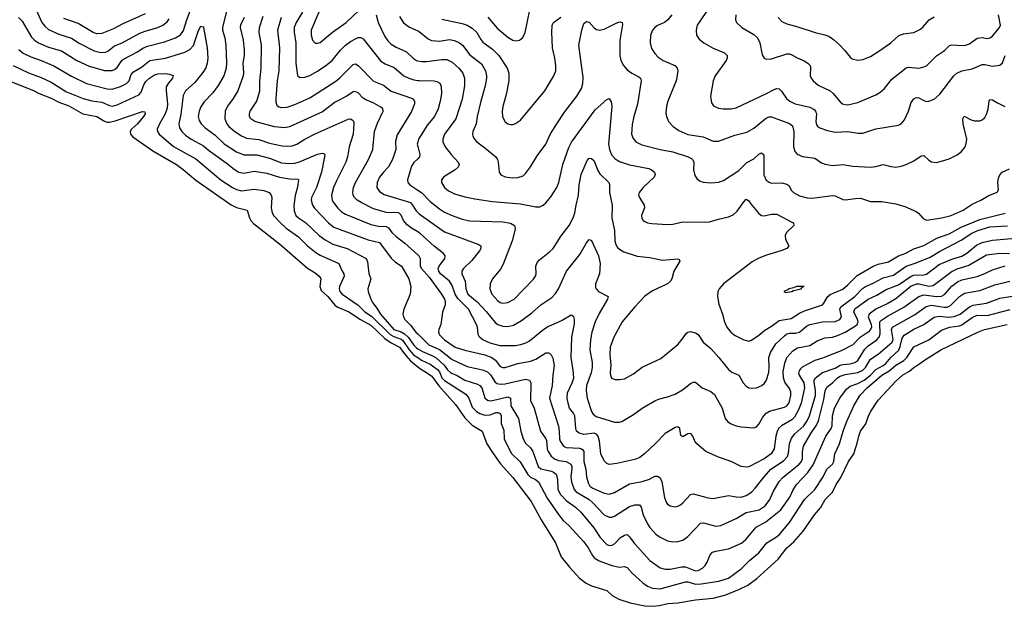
# Model space of a CAD drawing. Header units: inches. Extents: x 990586 to 1117858, y 769490 to 892071.
# Tile 11 of 248: x 996862 to 1004624, y 861749 to 866372. Entities that reach past the tile are written whole.
import ezdxf

# ---------------------------------------------------------------- set-up
doc = ezdxf.new("R2010")
doc.units = ezdxf.units.IN
doc.header["$MEASUREMENT"] = 0
doc.layers.add('A9896', color=7, linetype='Continuous')
doc.layers.add('B0806', color=7, linetype='Continuous')

msp = doc.modelspace()

# ---------------------------------------------------------------- linework, layer by layer
at = {"layer": 'A9896', "color": 6}
for points, elevation in [([(996853.1, 866390), (996879.9, 866359.9), (996955.3, 866235.3), (996978.4, 866210), (997008.6, 866188.6), (997090, 866154.2), (997190, 866125.8), (997311.1, 866051.1), (997410, 866004.5), (997530, 865971.9), (997590, 865971.3), (997610, 865978.7), (997630, 865994.8), (997666.8, 866050), (997679.2, 866060.8), (997790, 866118.5), (997832.4, 866147.6), (997870, 866162.1), (998003, 866197), (998090.3, 866230), (998130, 866252.6), (998152.9, 866287.1), (998176.3, 866363.7), (998216.6, 866470)], 2200), ([(996978.3, 866478.3), (997037.4, 866350), (997060.3, 866320.3), (997090, 866295.3), (997170, 866257.8), (997270, 866225.7), (997330, 866185.9), (997450, 866126.8), (997490, 866114.7), (997530, 866113.2), (997556.2, 866123.8), (997610, 866165.9), (997670, 866190.2), (997810, 866265.8), (997850, 866281.8), (997950, 866310.3), (997991.3, 866330), (998024.4, 866355.6), (998041.1, 866378.9)], 2300), ([(999218.7, 866430), (999158.5, 866290), (999159.9, 866250), (999170, 866210.1), (999190, 866187.9), (999210, 866185.8), (999230, 866192.7), (999327.5, 866272.5), (999436.7, 866350), (999590, 866497)], 2700), ([(997850, 866419), (997670, 866337), (997600.7, 866299.3), (997510, 866261.9), (997470, 866260.9), (997441.6, 866270), (997321.5, 866341.5), (997210, 866382.2)], 2400), ([(998494.9, 866450), (998461.1, 866310), (998461.5, 866290), (998477.7, 866230), (998486.4, 866170), (998491.9, 866030), (998488.8, 865991.2), (998470.7, 865930), (998426.8, 865853.2), (998384.5, 865795.5), (998315, 865725), (998290, 865686.2), (998275.6, 865650), (998269, 865610), (998277.1, 865577.1), (998293.2, 865550), (998321.9, 865521.9), (998402.8, 865462.8), (998473.7, 865393.7), (998571.8, 865330), (998630, 865306.2), (998730, 865307.1), (998830, 865280.8), (998925.1, 865245.1), (998990, 865238.4), (999030, 865241.6), (999068.7, 865251.3), (999210, 865311.3), (999250, 865321.3), (999258.6, 865318.6), (999267.1, 865310), (999265.4, 865290), (999240.1, 865170), (999200.4, 865050), (999163.4, 864970), (999159.5, 864950), (999169.9, 864910), (999186.6, 864886.6), (999295.3, 864770), (999337.5, 864737.5), (999610, 864636.9), (999697.1, 864617.1), (999791.3, 864491.3), (999823, 864463), (999872.2, 864430), (999930.4, 864330), (999946.1, 864270), (999939.9, 864210), (999889.3, 864090), (999882.1, 864050), (999886.6, 864030), (999898.5, 864010), (999943.6, 863963.6), (999985.3, 863910), (1000000, 863895.5)], 2200), ([(998630.2, 866390), (998603.2, 866330), (998599.8, 866310), (998622.6, 866210), (998632.6, 866132.6), (998631, 866089), (998620.9, 866030), (998626.5, 865953.5), (998624.3, 865930), (998581.8, 865810), (998545.5, 865750), (998500.2, 865690), (998482, 865650), (998479.7, 865590), (998495, 865550), (998510.6, 865530), (998556.8, 865490), (998610, 865456.3), (998650, 865437.4), (998748, 865428), (998830, 865398.9), (998930, 865376.8), (998970, 865374.1), (999010, 865377.7), (999045.8, 865390), (999110, 865431), (999190, 865472.3), (999450, 865587.1), (999470, 865590.3), (999483.6, 865583.6), (999492.6, 865572.6), (999494.8, 865554.8), (999489.9, 865470), (999458.7, 865370), (999447.2, 865290), (999433.2, 865250), (999358, 865102), (999336.6, 865050), (999320.9, 864990), (999325.4, 864950), (999335.7, 864930), (999370, 864886.3), (999398.6, 864858.6), (999430, 864838.4), (999630, 864758.6), (999690, 864743.7), (999750, 864741.5), (999770, 864731.1), (999796.1, 864696.1), (999830, 864662.1), (999897.8, 864610), (1000000, 864518.4)], 2300), ([(1000000, 864700.2), (999950.1, 864730), (999916.1, 864756.1), (999887.8, 864790), (999870, 864830.5), (999851.5, 864850), (999753.5, 864853.5), (999650, 864880.3), (999552.9, 864930), (999522, 864950), (999501.4, 864970), (999490.8, 864990), (999486.9, 865010), (999492.6, 865050), (999510.2, 865090), (999611, 865270), (999645.7, 865350), (999658.7, 865490), (999683.1, 865556.9), (999727.6, 865650), (999724.8, 865670), (999710, 865681.8), (999653.3, 865713.3), (999590, 865740.9), (999570, 865754.4), (999530, 865795.7), (999505, 865805), (999490, 865803.7), (999440.2, 865770), (999350, 865720.8), (999250, 865646.4), (998990, 865526.7), (998950, 865520.2), (998870, 865528.1), (998716.2, 865570), (998684.1, 865590), (998673.3, 865610), (998672.8, 865630), (998679.6, 865650), (998731.3, 865730), (998754.6, 865810), (998754.9, 865890), (998764.2, 865990), (998767.5, 866170), (998750, 866270), (998751.2, 866310), (998780.9, 866399.1)], 2400), ([(998924.1, 866390), (998894.6, 866290), (998910.2, 866150), (998904.1, 865970), (998892.1, 865890), (998880.4, 865750), (998882.1, 865722.1), (998890, 865697.6), (998904.6, 865684.6), (998920.2, 865680.2), (998970, 865683.1), (999030, 865702.9), (999150, 865756.9), (999353.8, 865886.2), (999386.3, 865913.7), (999490, 866019.9), (999510, 866023.5), (999530, 866012), (999650, 865888.6), (999730, 865855.2), (999790, 865808.6), (999957.9, 865750), (999974.4, 865730), (999973.5, 865710), (999950, 865649.1), (999836.7, 865463.3), (999825.6, 865414.4), (999826.8, 865350), (999800, 865270), (999768.3, 865211.7), (999728.6, 865170), (999698.6, 865130), (999680.7, 865090), (999678.5, 865050), (999698.9, 865018.9), (999735.2, 864995.2), (999942, 864930), (999959.6, 864910), (999986.3, 864866.3), (1000000, 864851.7)], 2500), ([(999092.5, 866430), (999041.7, 866350), (999025.3, 866310), (999025.8, 866274.2), (999039, 866190), (999039.8, 866030), (999050.9, 865930.9), (999070, 865916.1), (999110, 865917.7), (999150, 865932.6), (999210, 865965.7), (999276.2, 866010), (999324.4, 866050), (999390, 866132.5), (999430, 866171.7), (999470, 866200.3), (999510, 866221.7), (999530, 866231.6), (999550, 866232.5), (999570, 866222.3), (999710, 866044.4), (999743.2, 866023.2), (999814.3, 865994.3), (999890, 865929.3), (999929.8, 865909.8), (999970, 865898.3), (1000000, 865893.9)], 2600), ([(999671.3, 866410), (999686.9, 866350), (999739.2, 866239.2), (999764.4, 866204.4), (999790, 866180.2), (999830, 866155.8), (999910, 866119.5), (999966.2, 866066.2), (999990.2, 866050.2), (1000000, 866048.4)], 2700), ([(999856.6, 866396.6), (999888, 866348), (999933.8, 866313.8), (1000000, 866283.8)], 2800), ([(996856.1, 866136.1), (996890, 866108.9), (996950, 866080), (997030, 866051.6), (997130, 866008.5), (997270, 865925.9), (997387.7, 865870), (997550, 865827.6), (997590, 865825), (997655.8, 865844.2), (997704.2, 865870), (997723.4, 865890), (997741.2, 865938.8), (997757.8, 865962.2), (997821.4, 865998.6), (997888.9, 866050), (998011.8, 866068.2), (998163.4, 866116.6), (998202.6, 866137.4), (998230.9, 866169.1), (998270, 866285.6), (998290, 866320.5), (998299, 866319), (998310, 866315.9), (998311.4, 866311.4), (998338.9, 866150), (998343.7, 866070), (998340.7, 866030), (998328.2, 865991.8), (998305.3, 865954.7), (998243.5, 865876.5), (998170, 865810.8), (998150, 865773.7), (998132, 865628), (998116.2, 865550), (998120.6, 865520.6), (998139.2, 865490), (998170, 865460.8), (998214.6, 865430), (998310, 865379), (998350, 865343.5), (998490, 865244.5), (998552.8, 865192.8), (998590, 865170.5), (998630, 865162.2), (998710, 865179.3), (998810, 865162), (998909.6, 865129.6), (998990, 865118), (999055.6, 865115.6), (999059.9, 865110), (999052.9, 865052.9), (999032.5, 864987.5), (999024, 864904), (999024.5, 864864.5), (999038.4, 864830), (999059.2, 864810), (999113.7, 864773.7), (999222.6, 864670), (999270, 864636), (999330, 864604), (999443.8, 864570), (999594.2, 864490), (999604.9, 864464.9), (999613, 864373), (999629.1, 864330), (999605.8, 864250), (999608.5, 864230), (999630, 864168.5), (999642, 864142), (999677.6, 864097.6), (999705.1, 864050), (999810, 863931), (999870, 863910.9), (999896.6, 863896.6), (999924.6, 863870), (999970, 863806), (999990, 863785.3), (1000000, 863779.2)], 2100), ([(996810, 866011.7), (996930, 865951.9), (997030, 865916.3), (997110, 865880.3), (997230, 865802.6), (997362.1, 865750), (997430, 865732.1), (997510, 865720.7), (997570, 865694.5), (997590, 865691.7), (997630, 865700.3), (997800.6, 865779.4), (997819.5, 865800.5), (997840.6, 865859.4), (997855.3, 865884.7), (997883.7, 865910), (997923.8, 865936.2), (997950, 865944.2), (998006.9, 865946.9), (998043.8, 865943.8), (998072.3, 865932.3), (998067.6, 865910), (998031.8, 865868.2), (998017.5, 865842.5), (998015.5, 865810), (998026.7, 865710), (998024.2, 865675.8), (998009.3, 865630), (997963, 865550), (997946.3, 865510), (997948.6, 865490), (997961.4, 865470), (998072.9, 865372.9), (998250, 865274.4), (998450, 865108.4), (998538.8, 865050), (998570, 865034.6), (998610, 865024.3), (998710, 865037.2), (998786.5, 865026.5), (998828.9, 865010), (998844.3, 864990), (998849.6, 864969.6), (998845.2, 864890), (998851.6, 864850), (998866.2, 864826.2), (998916.6, 864770), (998961.8, 864730), (999059.6, 864659.6), (999130, 864590.2), (999196.1, 864536.1), (999230, 864516.7), (999378.5, 864450), (999399.4, 864399.4), (999417.5, 864370), (999418.8, 864350), (999382.1, 864270), (999379.1, 864250), (999386.3, 864230), (999404.9, 864210), (999530, 864122.5), (999582.3, 864070), (999636.2, 864036.2), (999782.8, 863890), (999810, 863874.2), (999870, 863853.7), (999883.2, 863843.2), (999932.6, 863770), (999970, 863728.4), (1000000, 863709.1)], 2000), ([(996743.3, 865903.3), (996970, 865813.6), (997014.6, 865790), (997110, 865753.3), (997170, 865722.6), (997250, 865693.2), (997358.7, 865630), (997469.8, 865609.8), (997530, 865571.6), (997550, 865565.1), (997570, 865564.2), (997613.6, 865573.6), (997830, 865647.9), (997847, 865647), (997850, 865630), (997836.7, 865610), (997789.6, 865550), (997743.9, 865510), (997731.9, 865490), (997734.8, 865470), (997752.4, 865450), (997910, 865338.6), (998096.6, 865230), (998150.9, 865190.9), (998250, 865107.4), (998530, 864911.7), (998570, 864891.6), (998653.8, 864870), (998673.7, 864810), (998684.5, 864790), (998706.2, 864766.2), (998910, 864605.6), (999130, 864412.7), (999190, 864378), (999223.8, 864350), (999234.6, 864330), (999227.4, 864270), (999238.5, 864238.5), (999290, 864190), (999350, 864119.7), (999370, 864105.1), (999455.8, 864070), (999549.6, 864009.6), (999630, 863965), (999740.4, 863860.4), (999790, 863826.2), (999856.9, 863790), (999904.8, 863724.8), (999943.3, 863683.3), (1000000, 863636.7)], 1900), ([(1000000, 865408.4), (999995.3, 865390), (1000000, 865372.6)], 2600), ([(1000000, 865276.1), (999970, 865246.3), (999950, 865216.6), (999919.3, 865110), (999920.9, 865090), (999938, 865070), (1000000, 865028.6)], 2600)]:
    msp.add_lwpolyline(points, dxfattribs=dict(at, elevation=elevation))
at = {"layer": 'B0806', "color": 6}
for points, elevation in [([(1002338.7, 866530), (1002202.3, 866330), (1002193.9, 866290), (1002198.7, 866250), (1002218.8, 866218.8), (1002256.2, 866190), (1002328, 866148), (1002419.2, 866110), (1002439.9, 866090), (1002440.4, 866070), (1002431.9, 866050), (1002344.6, 865930), (1002328.9, 865890), (1002307.6, 865770), (1002316.7, 865716.7), (1002332.5, 865692.5), (1002370, 865675.1), (1002408.6, 865668.6), (1002470, 865669), (1002510, 865676), (1002750, 865789.2), (1002810, 865822.5), (1002830, 865829.5), (1002848.1, 865828.1), (1002868.6, 865808.6), (1002906.4, 865750), (1002932, 865730), (1002974.8, 865710), (1003090, 865683.2), (1003124.5, 865664.5), (1003136.6, 865650), (1003142.7, 865630), (1003138.2, 865570), (1003144, 865544), (1003154.1, 865530), (1003170, 865519.3), (1003230, 865497.8), (1003290, 865485.4), (1003390, 865489.6), (1003470, 865478.4), (1003510, 865477.8), (1003610, 865510.7), (1003790, 865539.6), (1003810, 865550.6), (1003837, 865583), (1003868.6, 865651.4), (1003890, 865718.6), (1003910, 865748.4), (1003930, 865757.9), (1003950, 865755.3), (1003990, 865733.8), (1004010, 865728.2), (1004030, 865729), (1004070, 865745.2), (1004116.2, 865783.8), (1004227.4, 865930), (1004250.3, 865950), (1004289.3, 865970), (1004370, 865984.1), (1004450, 866019.3), (1004470, 866019.3), (1004530, 866004.9), (1004590, 866012.8), (1004608.7, 866031.3), (1004630.4, 866090)], 3000), ([(1000190, 866376), (1000350, 866342.8), (1000390, 866328.7), (1000430, 866305), (1000465.8, 866270), (1000496.3, 866216.3), (1000514.1, 866194.1), (1000590, 866140), (1000640.1, 866090), (1000704.9, 865990), (1000717.5, 865950), (1000718.7, 865890), (1000697.7, 865782.3), (1000670, 865687.8), (1000664.1, 865650), (1000667.3, 865607.3), (1000688.1, 865568.1), (1000710, 865552.1), (1000730, 865546.2), (1000750, 865547.1), (1000770, 865553.6), (1000810, 865578.8), (1001002.7, 865810), (1001073.9, 865930), (1001087.7, 865970), (1001088.7, 866010), (1001081.1, 866070), (1001062.3, 866150), (1001057.3, 866270), (1001060, 866330), (1001069.5, 866350.5), (1001128.4, 866391.6)], 2900), ([(1000552.5, 866392.5), (1000625.1, 866305.1), (1000710, 866233.2), (1000750, 866210.5), (1000774.1, 866205.9), (1000802.6, 866210), (1000828.6, 866231.4), (1000846.6, 866270), (1000883.1, 866450)], 3000), ([(1002004.1, 866410), (1001972.1, 866370), (1001944.2, 866350), (1001890, 866326.8), (1001868.4, 866311.6), (1001851.4, 866290), (1001835.9, 866250), (1001830.9, 866190), (1001843.9, 866143.9), (1001870, 866104.6), (1001896.2, 866076.2), (1001934.1, 866050), (1002026.2, 866010), (1002045.3, 865990), (1002049.7, 865970), (1002048.1, 865950), (1002037, 865890), (1001970.3, 865729.7), (1001960.7, 865690), (1001956.4, 865636.4), (1001959.9, 865610), (1001977.5, 865570), (1002013.1, 865530), (1002057.6, 865497.6), (1002130, 865466.8), (1002249.6, 865449.6), (1002330, 865414.7), (1002370, 865413.8), (1002498.8, 865461.2), (1002594.1, 865485.9), (1002650, 865517.5), (1002750, 865597.9), (1002770, 865605.2), (1002790, 865606.1), (1002930, 865554.3), (1002954.5, 865534.5), (1002966, 865490), (1002962.6, 865370), (1002973.2, 865333.2), (1002990, 865313), (1003033.8, 865293.8), (1003130, 865279.6), (1003183.2, 865243.2), (1003212.2, 865232.2), (1003270, 865223.7), (1003350, 865230.8), (1003430, 865216.4), (1003570, 865211), (1003610, 865215.7), (1003670, 865230.9), (1003730, 865213.9), (1003770, 865210), (1003810, 865216.8), (1003850, 865231.3), (1003910, 865260.7), (1003970, 865300.1), (1003990, 865301.5), (1004030, 865263.9), (1004050, 865251.5), (1004090, 865247), (1004130, 865255.7), (1004190, 865276.2), (1004253.4, 865306.6), (1004287.5, 865332.5), (1004314.7, 865370), (1004324.7, 865395.3), (1004328.8, 865430), (1004300.3, 865550), (1004297.8, 865590), (1004307.6, 865612.4), (1004364, 865584), (1004390, 865576), (1004430, 865574.9), (1004450, 865582.9), (1004470, 865601), (1004487.5, 865632.5), (1004497.7, 865670), (1004503.9, 865730), (1004510, 865743.9), (1004530, 865741.2), (1004570, 865715.9), (1004628.6, 865688.6)], 2900), ([(1002508.2, 866410), (1002505.6, 866370), (1002513.2, 866350), (1002556, 866310), (1002650, 866256.3), (1002677.3, 866230), (1002696.4, 866190), (1002714.2, 866094.2), (1002730, 866068.1), (1002750, 866060.1), (1002790, 866063.2), (1002910, 866103.8), (1002930, 866102.9), (1002950, 866095.2), (1002990, 866070.8), (1003047.1, 866047.1), (1003075.5, 866030), (1003093.4, 866010), (1003097.2, 865997.2), (1003094.4, 865930), (1003101.7, 865910), (1003116.1, 865890), (1003157.1, 865857.1), (1003251.8, 865811.8), (1003276, 865790), (1003330, 865723.3), (1003347.9, 865710), (1003370, 865702.6), (1003390, 865701.7), (1003470, 865718.5), (1003610, 865779.3), (1003642.2, 865797.8), (1003678.5, 865830), (1003737.6, 865902.4), (1003850, 865993), (1003870, 865997.8), (1003950, 865991), (1003982.9, 865997.1), (1004010, 866009.1), (1004090, 866087.7), (1004152, 866128), (1004191.9, 866168.1), (1004210, 866175.1), (1004290, 866168), (1004318, 866170), (1004350, 866182.7), (1004410, 866226.4), (1004448.8, 866231.2), (1004490, 866224.7), (1004510, 866227.8), (1004530, 866241.7), (1004587.2, 866310), (1004594.8, 866330), (1004578.5, 866410)], 3100), ([(1002840.2, 866390), (1002870, 866357.7), (1002910, 866338), (1002995.7, 866315.7), (1003131.9, 866271.9), (1003210, 866253.1), (1003240.8, 866240.8), (1003276.6, 866216.6), (1003327.8, 866170), (1003367.8, 866130), (1003410, 866075.5), (1003424.6, 866064.6), (1003470, 866052.5), (1003510, 866057), (1003570, 866082.9), (1003635.9, 866124.1), (1003729.5, 866190.5), (1003793.9, 866246.1), (1003830, 866260.1), (1003910, 866270.1), (1003962.5, 866297.5), (1003985, 866315), (1004032.7, 866370), (1004070, 866395.2)], 3200), ([(1000000, 866283.8), (1000010, 866279.3), (1000082.1, 866222.1), (1000108.6, 866208.5), (1000170, 866203.1), (1000250, 866216.8), (1000288.3, 866208.3), (1000328.4, 866190), (1000353.3, 866170), (1000410, 866094.9), (1000502.8, 866022.8), (1000534.6, 865970), (1000543, 865930), (1000542.6, 865910), (1000531.1, 865850), (1000496.7, 865730), (1000468.7, 865610), (1000459.4, 865550), (1000435, 865490), (1000430.8, 865470), (1000433.7, 865453.7), (1000446.4, 865430), (1000466.4, 865410), (1000530, 865363.1), (1000615.6, 865290), (1000628.7, 865270), (1000634.8, 865250), (1000642.3, 865170), (1000656.1, 865150), (1000690, 865132.9), (1000744.7, 865124.7), (1000790, 865128), (1000830, 865142.7), (1000850, 865160.5), (1000890, 865212), (1000941.2, 865298.8), (1001010, 865389.7), (1001046.9, 865473.1), (1001095.6, 865550), (1001157.7, 865642.3), (1001252.9, 865770), (1001289.7, 865830), (1001301.7, 865870), (1001304.2, 865915.8), (1001270, 866170), (1001294.1, 866290), (1001310, 866340.8), (1001330, 866357.7), (1001350, 866351.4), (1001390, 866306.5), (1001410, 866293.8), (1001430, 866289.3), (1001470, 866297.8), (1001570, 866347.8), (1001593.8, 866353.8), (1001611.1, 866351.1), (1001614.2, 866334.2), (1001593, 866207), (1001593.1, 866090), (1001601.6, 866050), (1001621.8, 866010), (1001650, 865977.2), (1001686.7, 865950), (1001742.1, 865922.1), (1001754.9, 865910), (1001762.2, 865890), (1001733, 865707), (1001702.5, 865610), (1001690, 865544.7), (1001685.9, 865470), (1001696.9, 865436.9), (1001718.6, 865410), (1001766.4, 865386.4), (1001910, 865348.6), (1002010, 865329.5), (1002130.6, 865290.6), (1002157.1, 865277.1), (1002167.7, 865267.7), (1002176, 865250), (1002175.1, 865190), (1002185.3, 865145.3), (1002199.2, 865119.2), (1002221, 865101), (1002251, 865091), (1002312.9, 865087.1), (1002370, 865091.9), (1002410, 865105), (1002530, 865182.5), (1002594.4, 865245.6), (1002650, 865274.7), (1002690, 865311.8), (1002710, 865322.9), (1002726.1, 865310), (1002727.1, 865307.1), (1002729.4, 865150), (1002747.7, 865107.7), (1002770, 865090.7), (1002790, 865084.7), (1002870, 865085.7), (1002910, 865077), (1002924.8, 865064.8), (1002946.4, 865026.4), (1002960.9, 865010), (1003010, 864983.9), (1003070, 864968.4), (1003110, 864965.9), (1003270, 864987), (1003290, 864983.8), (1003350, 864955.5), (1003370, 864951.9), (1003450, 864963.5), (1003490, 864964.4), (1003570, 864939.2), (1003658.5, 864938.5), (1003770, 864919.9), (1003838.9, 864898.9), (1003930, 864860.6), (1003947.9, 864847.9), (1003984.6, 864804.6), (1004010, 864792.8), (1004130.6, 864810.6), (1004205.5, 864830), (1004298.5, 864870), (1004370, 864918.3), (1004439.4, 864950), (1004495.9, 864984.1), (1004568, 865012), (1004577.7, 865030), (1004573.4, 865090), (1004577.9, 865122.1), (1004588.2, 865150), (1004606.8, 865170), (1004664.6, 865195.4)], 2800), ([(1000000, 866048.4), (1000030, 866042.9), (1000070, 866041.9), (1000190, 866059.5), (1000230, 866057.4), (1000270, 866037.2), (1000323.1, 865990), (1000354.9, 865950), (1000368.6, 865910), (1000367.5, 865850), (1000350, 865745), (1000301, 865590), (1000210.5, 865470), (1000197.6, 865430), (1000198.5, 865410), (1000217.1, 865370), (1000262.1, 865310), (1000317.7, 865250), (1000326.2, 865230), (1000317.8, 865210), (1000295.6, 865190), (1000205.9, 865134.1), (1000186.9, 865110), (1000186.6, 865090), (1000210.7, 865050), (1000243.3, 865023.3), (1000290, 864999.6), (1000370, 864975.1), (1000450, 864959.8), (1000590, 864939.8), (1000810, 864919.5), (1000930, 864895.9), (1000962.3, 864897.7), (1000989.5, 864910.5), (1001010, 864927.7), (1001050, 864976.5), (1001097.1, 865050), (1001111.1, 865090), (1001142.4, 865230), (1001190, 865363.5), (1001212.6, 865407.4), (1001398.1, 865661.9), (1001490, 865743), (1001510, 865750.2), (1001524.1, 865724.1), (1001529, 865689), (1001504.7, 865390), (1001510.4, 865350), (1001528.2, 865308.2), (1001555.7, 865275.7), (1001590, 865254.4), (1001670, 865229.2), (1001820.4, 865200.4), (1001842.6, 865190), (1001866, 865170), (1001872.2, 865152.2), (1001863.8, 865130), (1001775.8, 865050), (1001744.8, 865010), (1001741.2, 864990), (1001746.9, 864970), (1001784, 864910), (1001788.4, 864890), (1001763.9, 864830), (1001766.8, 864806.8), (1001777.9, 864790), (1001790, 864781), (1001811.3, 864771.3), (1001844.7, 864764.7), (1001970, 864758.1), (1002010, 864761), (1002090, 864779.7), (1002270, 864775.2), (1002300.8, 864779.2), (1002370, 864801.2), (1002450, 864817.5), (1002486.3, 864833.7), (1002517.8, 864862.2), (1002570, 864936.9), (1002590, 864958.1), (1002610, 864943.8), (1002622.1, 864922.1), (1002690, 864845.2), (1002710, 864828.6), (1002730, 864824.9), (1002790, 864840.1), (1002830, 864840.3), (1002954.6, 864774.6), (1002961.1, 864770), (1002963.8, 864750), (1002905.9, 864694.1), (1002895.7, 864670), (1002899.1, 864639.1), (1002924.3, 864590), (1002910.2, 864570), (1002862.7, 864550), (1002750, 864516.9), (1002690, 864492.7), (1002636.1, 864463.9), (1002411.1, 864290), (1002375.1, 864250), (1002365, 864230), (1002362.8, 864190), (1002374.6, 864130), (1002403.6, 864050), (1002418.4, 863990), (1002436.3, 863950), (1002468.3, 863908.3), (1002501.9, 863881.9), (1002570, 863847.7), (1002610, 863839.6), (1002630, 863846.3), (1002690, 863885.7), (1002735.1, 863924.9), (1002790, 863956.5), (1002850, 864002.1), (1002942.9, 864017.1), (1003010, 864059.2), (1003050, 864077.7), (1003190, 864124.3), (1003202.5, 864137.5), (1003231.4, 864188.6), (1003250, 864205.6), (1003350.5, 864249.5), (1003390, 864281.7), (1003464.4, 864355.6), (1003590.9, 864430), (1003630, 864444.7), (1003710, 864463.5), (1003790, 864511.5), (1003847.3, 864532.7), (1003910, 864565.2), (1003990, 864591.8), (1004091.1, 864648.9), (1004190, 864685.3), (1004284, 864736), (1004430, 864797.7), (1004631.9, 864848.1)], 2700), ([(1000000, 865893.9), (1000010, 865892.4), (1000130, 865890.8), (1000150, 865886.1), (1000172.7, 865872.7), (1000184.6, 865844.6), (1000185.8, 865790), (1000176.6, 865730), (1000161.1, 865670), (1000130.6, 865610), (1000076.7, 865543.3), (1000005.5, 865430), (1000000, 865408.4)], 2600), ([(1000000, 865372.6), (1000016.9, 865310), (1000013.9, 865290), (1000000, 865276.1)], 2600), ([(1000000, 865028.6), (1000029.2, 865009.2), (1000098.4, 864938.4), (1000170, 864881), (1000210, 864855.4), (1000270, 864827.5), (1000350, 864799.4), (1000410, 864786), (1000670, 864780), (1000730, 864768.9), (1000762.3, 864750), (1000767.9, 864730), (1000765.1, 864710), (1000742.9, 864630), (1000673.9, 864446.1), (1000653.3, 864406.7), (1000588.3, 864330), (1000570.9, 864289.1), (1000568.6, 864250), (1000583.9, 864210), (1000630, 864157.1), (1000650, 864143.5), (1000670, 864137.4), (1000710, 864142.7), (1000758.7, 864170), (1000912.9, 864327.1), (1000927.4, 864350), (1000932.9, 864370), (1000930.9, 864430), (1000941, 864459), (1000959.4, 864480.6), (1001038.4, 864541.6), (1001066.9, 864570), (1001130.3, 864669.7), (1001194, 864750), (1001226.4, 864810), (1001239.1, 864850), (1001247.8, 864910), (1001267.4, 864990), (1001272.7, 865070), (1001287.4, 865152.6), (1001336.5, 865263.5), (1001350, 865279.9), (1001370, 865278.9), (1001390, 865258.8), (1001417.8, 865190), (1001436.3, 865156.3), (1001506.4, 865090), (1001512.2, 865072.2), (1001512.7, 865010), (1001532.9, 864910), (1001530, 864810), (1001550, 864710), (1001553.3, 864630), (1001560.9, 864600.9), (1001575.6, 864575.6), (1001597, 864557), (1001623.6, 864543.6), (1001730, 864509.1), (1001830, 864496.6), (1001930, 864476.6), (1002048.1, 864488.1), (1002061.4, 864481.4), (1002066.7, 864470), (1002019.5, 864390), (1002003.3, 864330), (1001993.1, 864310), (1001968.2, 864290), (1001850, 864235), (1001790, 864193.2), (1001710, 864108.4), (1001611.7, 863990), (1001544.7, 863870), (1001517.8, 863790), (1001514.8, 863730), (1001522.9, 863650), (1001517, 863590), (1001518.2, 863570), (1001527, 863547), (1001556.1, 863536.1), (1001590, 863535.3), (1001630, 863542), (1001700, 863580), (1001770, 863634.2), (1001917.2, 863702.8), (1002050, 863812), (1002077.5, 863842.5), (1002119.2, 863900.8), (1002130, 863909.7), (1002150, 863914.4), (1002190, 863904.5), (1002210, 863890.4), (1002251, 863831), (1002310, 863780.5), (1002374.5, 863710), (1002450, 863614.8), (1002475, 863595), (1002531.9, 863570), (1002565.3, 863510), (1002585.6, 863485.6), (1002610, 863470.7), (1002627.3, 863467.3), (1002670, 863470.5), (1002711.5, 863488.5), (1002732.6, 863507.4), (1002748.7, 863531.3), (1002766.6, 863593.4), (1002770.8, 863630), (1002767.4, 863710), (1002779.7, 863750), (1002823.7, 863816.3), (1002890, 863880.1), (1002910, 863895.9), (1002930, 863901.6), (1002977.9, 863902.1), (1003010, 863909.8), (1003064.2, 863955.8), (1003090, 863969.2), (1003190, 863990.1), (1003290, 863994.7), (1003327.3, 864010), (1003339.3, 864030), (1003328.7, 864090), (1003334.8, 864110), (1003445.2, 864190), (1003506.5, 864253.5), (1003530, 864269.8), (1003590, 864294.9), (1003670, 864336.4), (1003750, 864358.1), (1003850.1, 864429.9), (1003930, 864455.5), (1004040.7, 864499.3), (1004114.1, 864545.9), (1004285.2, 864634.8), (1004368.2, 864690), (1004414.5, 864710), (1004510, 864740.1), (1004650, 864748.3)], 2600), ([(1000000, 864851.7), (1000010, 864841), (1000210, 864700.5), (1000481.2, 864601.2), (1000497.9, 864590), (1000498.4, 864570), (1000487.5, 864550), (1000426.3, 864473.7), (1000360.2, 864410), (1000348.2, 864390), (1000347.8, 864370), (1000374.6, 864310), (1000379.6, 864250), (1000394.7, 864210), (1000468.5, 864148.5), (1000540.9, 864070), (1000610, 863985.1), (1000630, 863969.7), (1000670, 863956.2), (1000710, 863955.1), (1000754.4, 863965.6), (1000817.8, 864002.2), (1000898.5, 864061.5), (1000970, 864124.7), (1001057, 864183), (1001086.2, 864213.8), (1001109.7, 864250.3), (1001173.1, 864390), (1001278.9, 864521.1), (1001330, 864613.4), (1001350, 864640.5), (1001358.1, 864638.1), (1001370, 864633), (1001424.1, 864510), (1001438.1, 864450), (1001433, 864370), (1001400.8, 864290), (1001401.3, 864261.3), (1001405.3, 864250), (1001426, 864230), (1001500.4, 864190), (1001497.1, 864170), (1001430, 864057.4), (1001397.6, 863990), (1001372, 863910), (1001360.5, 863850), (1001356.7, 863770), (1001375.7, 863670), (1001375.7, 863630), (1001368, 863590), (1001330.2, 863490), (1001327.2, 863450), (1001336.6, 863390), (1001370, 863284.5), (1001382, 863262), (1001405.9, 863245.9), (1001550, 863201.2), (1001590, 863198.8), (1001610, 863204.6), (1001700.8, 863259.2), (1001770, 863310.7), (1001870, 863367.5), (1001899.1, 863380.9), (1001970, 863399.5), (1002030, 863421.8), (1002086, 863454), (1002150, 863505.4), (1002170, 863516.6), (1002190, 863515.2), (1002242.9, 863470), (1002310, 863441.1), (1002338.6, 863418.6), (1002399.5, 863310), (1002422.3, 863230), (1002443.9, 863203.9), (1002470, 863187.3), (1002510.9, 863170.9), (1002550, 863163.1), (1002650, 863154.3), (1002670, 863162), (1002690, 863184.3), (1002719.8, 863240.2), (1002747.7, 863272.3), (1002773.9, 863286.1), (1002890, 863318.9), (1002910.8, 863330), (1002928.5, 863351.5), (1002941.7, 863410), (1002940.4, 863440.4), (1002930, 863466.7), (1002894.1, 863514.1), (1002884.2, 863550), (1002880.9, 863599.1), (1002894.4, 863665.6), (1002910, 863709.8), (1002957.1, 863762.9), (1002993.7, 863786.3), (1003090, 863803.2), (1003150, 863840.2), (1003210, 863864.5), (1003270, 863871.2), (1003310, 863883.8), (1003370, 863909.4), (1003450, 863958.6), (1003463.4, 863970), (1003472.3, 863990), (1003467.8, 864010), (1003437.3, 864070), (1003447, 864093), (1003550, 864168.6), (1003620, 864200), (1003693.2, 864246.8), (1003790, 864282.2), (1003890, 864351.9), (1003910, 864359), (1003990, 864360.4), (1004010, 864367.7), (1004110, 864443), (1004210, 864485.8), (1004290, 864508.3), (1004330, 864532.2), (1004405.6, 864594.5), (1004450, 864615.5), (1004530, 864633.5), (1004710, 864649.4)], 2500), ([(1004666, 864526), (1004590, 864528.1), (1004484.8, 864515.2), (1004344.6, 864435.4), (1004250, 864404.6), (1004212.3, 864387.7), (1004064.5, 864275.5), (1004030, 864269.4), (1003953.3, 864286.7), (1003932.7, 864287.3), (1003890, 864270.8), (1003770, 864171.6), (1003705.5, 864134.5), (1003610.9, 864090), (1003558.5, 864050), (1003551.6, 864030), (1003574.1, 863970), (1003576.1, 863950), (1003570.1, 863930), (1003550, 863910), (1003479, 863861), (1003429.6, 863810.4), (1003338.5, 863761.5), (1003190, 863704.2), (1003130, 863685.6), (1003030, 863632.3), (1003018.4, 863621.6), (1003009.2, 863610), (1003002.6, 863590), (1003005.6, 863570), (1003043.5, 863510), (1003048.6, 863470), (1003023.9, 863350), (1003002.7, 863297.3), (1002970, 863240.8), (1002950, 863218), (1002868.7, 863171.3), (1002844.3, 863150), (1002832.8, 863127.2), (1002823.3, 863090), (1002810.4, 862990), (1002785.9, 862950), (1002730.1, 862910.1), (1002610, 862847.5), (1002590, 862844.6), (1002550, 862851.9), (1002469.9, 862890.1), (1002370, 862923.9), (1002270, 862968.8), (1002199.7, 863030), (1002184, 863050), (1002168.6, 863088.6), (1002151.6, 863111.6), (1002130, 863109), (1002090, 863085), (1002074.8, 863094.8), (1002064.8, 863150), (1002050, 863163.4), (1002030, 863158.5), (1001950, 863112), (1001870, 863025.8), (1001788.8, 862950), (1001750, 862921.7), (1001710, 862905.3), (1001570, 862873.6), (1001510, 862866.9), (1001490, 862874.1), (1001481.9, 862881.9), (1001470, 862895.5), (1001443.6, 862950), (1001433.4, 863050), (1001423.1, 863090), (1001410, 863106.2), (1001390, 863113.2), (1001310, 863103.2), (1001272.9, 863112.9), (1001252.3, 863130), (1001244.9, 863150), (1001237.1, 863250), (1001227.8, 863270), (1001197.2, 863310), (1001184.6, 863350), (1001178.3, 863390), (1001180.3, 863430), (1001217.6, 863510), (1001229.4, 863550.6), (1001226.4, 863610), (1001208.2, 863710), (1001214.4, 863870), (1001235.8, 863975.8), (1001235.3, 864010), (1001230, 864031.1), (1001210, 864044), (1001138.5, 864001.5), (1001030, 863954.7), (1000993.1, 863930), (1000881, 863839), (1000850, 863822.4), (1000810, 863809), (1000770, 863802.9), (1000650, 863800.9), (1000570, 863823.5), (1000512.2, 863850), (1000486.1, 863870), (1000480.4, 863880.4), (1000476, 863890), (1000471.1, 863950), (1000463.9, 863970), (1000401.2, 864090), (1000315.4, 864175.4), (1000295.2, 864210), (1000270, 864277.5), (1000251.3, 864310), (1000179.1, 864370), (1000165.2, 864390), (1000162, 864410), (1000169.1, 864430), (1000212.9, 864490), (1000215, 864510), (1000201.7, 864530), (1000130, 864586.9), (1000017.2, 864690), (1000000, 864700.2)], 2400), ([(1000000, 864518.4), (1000009.4, 864510), (1000018.8, 864490), (1000019.3, 864430), (1000029, 864410), (1000090, 864342.3), (1000186.6, 864210), (1000211, 864170), (1000216.3, 864150), (1000215.8, 864124.2), (1000194.2, 864065.8), (1000181.1, 863970), (1000165.8, 863930), (1000163.6, 863910), (1000170, 863889.2), (1000210.8, 863850), (1000295.9, 863790), (1000370, 863767.7), (1000530, 863731.9), (1000584.1, 863710), (1000612, 863690), (1000650, 863638.8), (1000670, 863629.7), (1000690, 863631.9), (1000790, 863662.9), (1000890, 863680.1), (1000930, 863696), (1001010, 863745.5), (1001030, 863747.4), (1001040.7, 863740.7), (1001050.9, 863730.9), (1001063.8, 863703.8), (1001074.3, 863645.7), (1001064.2, 863570), (1001060.8, 863490), (1001039.2, 863390), (1001108.9, 863168.9), (1001115.6, 863130), (1001117.6, 863070), (1001123.2, 863050), (1001150, 863010.9), (1001170, 863001.1), (1001273.9, 862993.9), (1001290.9, 862990.9), (1001302.6, 862982.6), (1001310.4, 862970), (1001310, 862891.3), (1001325, 862830), (1001329.6, 862770), (1001342.6, 862722.6), (1001356.5, 862696.5), (1001380.2, 862680.2), (1001470, 862641.7), (1001510, 862633.3), (1001550, 862645.8), (1001670, 862714.2), (1001770, 862732.5), (1001827.9, 862752.1), (1001870, 862773.9), (1001890, 862774.7), (1001910, 862761.1), (1001923.3, 862730), (1001945.7, 862605.7), (1001959.2, 862570), (1001970, 862554.4), (1001990, 862540.8), (1002030, 862532.6), (1002050, 862537.3), (1002070, 862548.8), (1002090, 862564.8), (1002149.5, 862630.5), (1002170, 862636.6), (1002290, 862603.1), (1002330, 862598.1), (1002450, 862623.3), (1002510.9, 862610.9), (1002550, 862610.3), (1002590, 862623.1), (1002630, 862647.6), (1002660.9, 862679.1), (1002730.6, 862770), (1002784.6, 862830), (1002884, 862896), (1002914.5, 862930), (1002923.5, 862956.5), (1002930.3, 863029.7), (1002946.3, 863073.7), (1002972.7, 863107.3), (1003043.2, 863170), (1003070.2, 863210), (1003089.5, 863250), (1003135.2, 863410), (1003135, 863450), (1003124.1, 863515.9), (1003124.8, 863530), (1003136.3, 863550), (1003190, 863592), (1003290, 863624.9), (1003330, 863650.5), (1003350, 863655.7), (1003410, 863658.5), (1003444.5, 863670), (1003470, 863685.5), (1003523.7, 863776.3), (1003550, 863800.7), (1003619.3, 863850), (1003637.4, 863870), (1003645, 863895), (1003641.8, 863978.2), (1003643.9, 863990), (1003655.4, 864004.6), (1003703.4, 864036.6), (1003832.6, 864107.4), (1003950, 864191.5), (1003990, 864204.3), (1004090, 864189.3), (1004130, 864193.1), (1004153, 864207), (1004210, 864270.6), (1004254.9, 864305.1), (1004290, 864322), (1004410, 864347.6), (1004470, 864370.9), (1004530, 864401.1), (1004630, 864431.3)], 2300), ([(1000000, 863895.5), (1000086.9, 863810), (1000171.7, 863771.7), (1000270, 863693), (1000390, 863637.6), (1000510, 863613.1), (1000550, 863597), (1000573.1, 863573.1), (1000610, 863515.3), (1000624.8, 863504.8), (1000650, 863500.4), (1000690, 863503.2), (1000850, 863538.4), (1000879.8, 863530), (1000890.9, 863510), (1000888.4, 863370), (1000918.4, 863310), (1000967.6, 863130), (1001009.6, 863070), (1001015, 863055), (1001020.1, 862990), (1001027, 862970), (1001052.9, 862932.9), (1001077.5, 862910), (1001110, 862899.1), (1001170, 862889.2), (1001206.5, 862870), (1001214.7, 862850), (1001215.1, 862835.1), (1001207.1, 862770), (1001210.8, 862730), (1001233.5, 862670), (1001248.3, 862650), (1001350, 862589.8), (1001374.7, 862570), (1001470, 862470.2), (1001510, 862450.2), (1001530, 862450.8), (1001550, 862458.3), (1001670, 862536.4), (1001710, 862549), (1001747.6, 862547.6), (1001760.8, 862530), (1001777.7, 862470), (1001810, 862397.6), (1001829.6, 862369.6), (1001878, 862318), (1001910, 862293.5), (1001970, 862264.6), (1002010, 862257.1), (1002050, 862258.9), (1002090, 862271.4), (1002130, 862300.2), (1002230, 862403.2), (1002253.7, 862406.3), (1002350, 862381.7), (1002390, 862386.6), (1002510, 862440.2), (1002590, 862486.9), (1002690.6, 862509.4), (1002738.1, 862541.9), (1002774.5, 862590), (1002800.9, 862650), (1002847.9, 862732.1), (1002877.1, 862762.9), (1003007.7, 862870), (1003024.7, 862890), (1003032.3, 862910), (1003032.9, 862970), (1003042.2, 863010), (1003099.4, 863110), (1003144.2, 863175.8), (1003160.2, 863210), (1003200.8, 863379.2), (1003211.9, 863448.1), (1003224.6, 863475.4), (1003270, 863509.9), (1003309.3, 863550), (1003330, 863562.4), (1003370, 863576.1), (1003470, 863590.6), (1003510, 863610.3), (1003530, 863630.9), (1003570, 863697.4), (1003630, 863737.2), (1003740.9, 863830), (1003748.6, 863851.4), (1003733.6, 863930), (1003742.7, 863950), (1003915.1, 864044.9), (1004008.2, 864111.8), (1004050, 864122.6), (1004150, 864106.1), (1004172.4, 864107.6), (1004199.2, 864120.8), (1004270, 864191), (1004310, 864216.8), (1004430, 864238.1), (1004550, 864281.4), (1004668.2, 864311.8)], 2200), ([(1000000, 863779.2), (1000036.6, 863756.6), (1000110, 863726.4), (1000145.8, 863705.8), (1000208.9, 863650), (1000233.8, 863613.8), (1000259.9, 863590), (1000310, 863567.1), (1000370.6, 863530.6), (1000470, 863500.5), (1000489.5, 863489.5), (1000504.2, 863470), (1000530, 863390.9), (1000550, 863373.1), (1000570, 863369.4), (1000590, 863372), (1000710, 863400), (1000730, 863390.3), (1000733.8, 863330), (1000794.4, 863230), (1000813.3, 863130), (1000830, 863068.9), (1000850, 863034.1), (1000890, 862996.6), (1000906.9, 862970), (1000949.6, 862850), (1000971.2, 862831.2), (1001053.8, 862813.8), (1001070, 862806.8), (1001089.9, 862790), (1001100.8, 862750), (1001104.4, 862670), (1001126.2, 862630), (1001170, 862583), (1001243, 862530), (1001285.6, 862490), (1001387.2, 862367.2), (1001438.1, 862290), (1001490, 862236.2), (1001510, 862227.9), (1001533.6, 862230), (1001550, 862240.8), (1001597.1, 862290), (1001630, 862310.3), (1001650, 862315.2), (1001670, 862296.9), (1001705.3, 862245.3), (1001829.8, 862110), (1001910, 862052.7), (1001950, 862041.7), (1001990, 862040.3), (1002080.7, 862059.3), (1002110, 862060.2), (1002190, 862029.4), (1002210, 862030.5), (1002244.3, 862050), (1002265.4, 862070), (1002282.1, 862097.9), (1002304.2, 862155.8), (1002323.7, 862176.3), (1002350, 862184.7), (1002450, 862201), (1002552.7, 862247.3), (1002590, 862278.5), (1002668.7, 862371.3), (1002744.7, 862415.3), (1002863.2, 862510), (1002932.8, 862610), (1002957.5, 862662.5), (1002986.9, 862710), (1003075.7, 862804.3), (1003116, 862864), (1003216, 863090), (1003258.2, 863150), (1003266.5, 863170), (1003268.4, 863250), (1003284.9, 863310), (1003326.7, 863390), (1003380.7, 863459.3), (1003410, 863484.2), (1003470, 863504.5), (1003519.6, 863530), (1003570.4, 863570), (1003610, 863615.3), (1003670, 863646.2), (1003690, 863662.3), (1003730.1, 863709.9), (1003792.9, 863767.1), (1003804.1, 863795.9), (1003817.9, 863862.1), (1003833.5, 863886.5), (1003910, 863931.7), (1003990, 863968.6), (1004070, 864027.9), (1004110, 864036.7), (1004188.1, 864028.1), (1004230, 864031.9), (1004276.6, 864050), (1004350, 864108.7), (1004377.8, 864122.2), (1004482.5, 864137.5), (1004590, 864176.6), (1004690, 864193)], 2100), ([(1000000, 863709.1), (1000030, 863689.9), (1000098.2, 863658.2), (1000154.8, 863614.8), (1000170, 863596.7), (1000190.8, 863550), (1000210, 863528.2), (1000379.5, 863419.5), (1000401.8, 863390), (1000430, 863319.1), (1000463.5, 863283.5), (1000490, 863267.3), (1000530, 863255.1), (1000570, 863258.4), (1000615.1, 863275.1), (1000630, 863276.8), (1000648.7, 863268.7), (1000657.3, 863250), (1000658.6, 863190), (1000678, 863138), (1000682.3, 863070), (1000735.2, 862955.2), (1000808, 862888), (1000867, 862787), (1000890, 862767.7), (1000928.8, 862748.8), (1000951.1, 862730), (1001021, 862601), (1001110, 862471.7), (1001146.4, 862426.4), (1001190, 862385.4), (1001310, 862255.9), (1001343.8, 862210), (1001376.3, 862150), (1001391.5, 862131.5), (1001430, 862107.2), (1001530, 862071.1), (1001590, 862058.5), (1001630, 862062), (1001650, 862054), (1001689.1, 862009.1), (1001773.6, 861933.6), (1001810, 861907.4), (1001850, 861892), (1001910, 861887.9), (1002110, 861942.2), (1002130, 861940.5), (1002190, 861922.9), (1002235, 861925), (1002374.1, 861945.9), (1002450.6, 861970), (1002550, 862044.4), (1002614.7, 862110), (1002688.4, 862171.6), (1002751.6, 862250), (1002821.3, 862290), (1002850, 862312.8), (1002931.5, 862410), (1003048.9, 862590), (1003129.6, 862670), (1003195.5, 862770), (1003226.2, 862830), (1003270.4, 862870), (1003279.8, 862890), (1003288.4, 862950), (1003324.3, 863030), (1003352.9, 863130), (1003380.4, 863199.6), (1003437.1, 863330), (1003485.3, 863410), (1003543.6, 863470), (1003658.5, 863570), (1003715.1, 863604.9), (1003770, 863648.7), (1003833.3, 863686.7), (1003854.4, 863710), (1003910, 863793.1), (1004030, 863849.9), (1004130, 863924.1), (1004191.2, 863950), (1004270, 863960.4), (1004290, 863967.6), (1004370, 864024.3), (1004410, 864042.6), (1004490, 864041), (1004670, 864088.2)], 2000), ([(1000000, 863636.7), (1000020.2, 863620.2), (1000070, 863592.7), (1000110, 863562.8), (1000166.2, 863486.2), (1000298.3, 863338.3), (1000370, 863234.5), (1000430, 863176.7), (1000508.5, 863128.5), (1000545.6, 863030), (1000593.2, 862953.2), (1000652.4, 862872.4), (1000750, 862764.5), (1000894.4, 862574.4), (1000972.2, 862430), (1001086.5, 862250), (1001130, 862139.6), (1001196.8, 862056.8), (1001274.6, 861970), (1001326.4, 861930), (1001370, 861911.1), (1001490, 861872.3), (1001533.8, 861833.8), (1001584.4, 861804.4), (1001675.5, 861775.5), (1001790, 861752.2), (1001851, 861749), (1001905.1, 861754.9), (1001970.5, 861770.5), (1002050, 861776.1), (1002190, 861798.7), (1002327.9, 861812.1), (1002430, 861838.5), (1002537, 861883), (1002603.4, 861916.6), (1002672.9, 861967.1), (1002840, 862120), (1002910, 862210), (1002963.6, 862256.4), (1003039.5, 862340.5), (1003127.9, 862470), (1003174.5, 862525.5), (1003212.5, 862590), (1003270.5, 862649.5), (1003299.4, 862710), (1003336.1, 862763.9), (1003394.7, 862890), (1003436.6, 862950), (1003465.4, 863034.6), (1003476.5, 863090), (1003490, 863128.9), (1003533, 863187), (1003550, 863242), (1003570, 863282.6), (1003630, 863373.8), (1003770, 863521.9), (1003822.6, 863570), (1003877.9, 863602.1), (1003910, 863631.7), (1003958.6, 863661.4), (1003994.5, 863690), (1004124.5, 863770), (1004415.5, 863910), (1004467.9, 863930), (1004646, 863970)], 1900)]:
    msp.add_lwpolyline(points, dxfattribs=dict(at, elevation=elevation))
at = {"layer": 'B0806', "color": 6, "elevation": 2800}
msp.add_lwpolyline([(1003045.2, 864270), (1002985.5, 864270), (1002961.8, 864258.2), (1002927.7, 864250), (1002918.3, 864241.7), (1002886.7, 864230), (1002902.5, 864222.5), (1002930, 864226), (1002949.2, 864230), (1002961.8, 864238.2), (1003022, 864250), (1003034.3, 864265.7)], close=True, dxfattribs=at)

doc.saveas('drawing.dxf')
